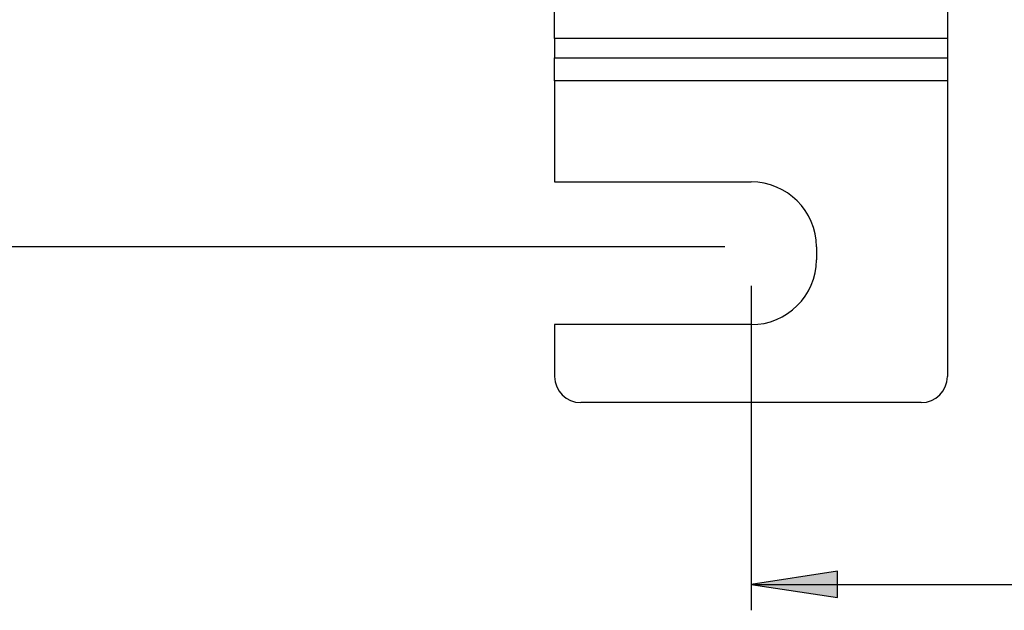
# Model space of a CAD drawing. Extents: x 0 to 333, y 0 to 297.
# Tile 3 of 26: x 24 to 62, y 71 to 93. Entities that reach past the tile are written whole.
import ezdxf

# ---------------------------------------------------------------- set-up
doc = ezdxf.new("R2010")
doc.units = 0
doc.layers.get('0').update_dxf_attribs({"linetype": 'CONTINUOUS'})

# ---------------------------------------------------------------- blocks, each defined once
blk = doc.blocks.new('BLOCK_455')
at = {"color": 7}
blk.add_lwpolyline([(59.974, 92.526), (44.833, 92.526)], dxfattribs=at)
blk = doc.blocks.new('BLOCK_456')
at = {"color": 7}
blk.add_lwpolyline([(44.833, 92.526), (44.833, 93.805)], dxfattribs=at)
blk = doc.blocks.new('BLOCK_457')
at = {"color": 7}
blk.add_lwpolyline([(59.974, 93.805), (59.974, 92.526)], dxfattribs=at)
blk = doc.blocks.new('BLOCK_458')
at = {"color": 7}
blk.add_lwpolyline([(44.833, 91.787), (59.974, 91.787)], dxfattribs=at)
blk = doc.blocks.new('BLOCK_459')
at = {"color": 7}
blk.add_lwpolyline([(44.833, 92.526), (44.833, 91.787)], dxfattribs=at)
blk = doc.blocks.new('BLOCK_460')
at = {"color": 7}
blk.add_lwpolyline([(59.974, 92.526), (59.974, 91.787)], dxfattribs=at)
blk = doc.blocks.new('BLOCK_461')
at = {"color": 7}
blk.add_lwpolyline([(59.974, 90.902), (44.833, 90.902)], dxfattribs=at)
blk = doc.blocks.new('BLOCK_462')
at = {"color": 7}
blk.add_lwpolyline([(44.833, 90.902), (44.833, 91.787)], dxfattribs=at)
blk = doc.blocks.new('BLOCK_463')
at = {"color": 7}
blk.add_lwpolyline([(59.974, 91.787), (59.974, 90.902)], dxfattribs=at)
blk = doc.blocks.new('BLOCK_464')
at = {"color": 7}
blk.add_lwpolyline([(52.403, 81.505), (44.833, 81.505)], dxfattribs=at)
blk = doc.blocks.new('BLOCK_465')
at = {"color": 7}
blk.add_open_spline([(52.403, 81.505), (53.797, 81.505), (54.927, 82.624), (54.927, 84.005)], degree=3, dxfattribs=at)
blk = doc.blocks.new('BLOCK_466')
at = {"color": 7}
blk.add_lwpolyline([(54.927, 84.505), (54.927, 84.005)], dxfattribs=at)
blk = doc.blocks.new('BLOCK_467')
at = {"color": 7}
blk.add_open_spline([(54.927, 84.505), (54.927, 85.886), (53.797, 87.005), (52.403, 87.005)], degree=3, dxfattribs=at)
blk = doc.blocks.new('BLOCK_468')
at = {"color": 7}
blk.add_lwpolyline([(44.833, 87.005), (52.403, 87.005)], dxfattribs=at)
blk = doc.blocks.new('BLOCK_469')
at = {"color": 7}
blk.add_open_spline([(58.965, 78.505), (59.522, 78.505), (59.974, 78.953), (59.974, 79.505)], degree=3, dxfattribs=at)
blk = doc.blocks.new('BLOCK_470')
at = {"color": 7}
blk.add_lwpolyline([(58.965, 78.505), (45.842, 78.505)], dxfattribs=at)
blk = doc.blocks.new('BLOCK_471')
at = {"color": 7}
blk.add_open_spline([(44.833, 79.505), (44.833, 78.953), (45.285, 78.505), (45.842, 78.505)], degree=3, dxfattribs=at)
blk = doc.blocks.new('BLOCK_472')
at = {"color": 7}
blk.add_lwpolyline([(44.833, 81.505), (44.833, 79.505)], dxfattribs=at)
blk = doc.blocks.new('BLOCK_473')
at = {"color": 7}
blk.add_lwpolyline([(44.833, 90.902), (44.833, 87.005)], dxfattribs=at)
blk = doc.blocks.new('BLOCK_474')
at = {"color": 7}
blk.add_lwpolyline([(59.974, 90.902), (59.974, 79.505)], dxfattribs=at)
blk = doc.blocks.new('*U1277')
at = {"color": 7}
blk.add_solid([(19.391, 131.303), (18.878, 131.303), (19.391, 134.605)], dxfattribs=at)
at = {"color": 7, "extrusion": (0, 0, -1)}
blk.add_solid([(-19.391, 131.303), (-19.391, 134.605), (-19.903, 131.303)], dxfattribs=at)
blk = doc.blocks.new('BLOCK_780')
blk.add_lwpolyline([(19.391, 134.605), (18.878, 131.303), (19.903, 131.303), (19.391, 134.605)])
at = {"color": 7}
blk.add_blockref('*U1277', (0, 0), dxfattribs=at)
blk = doc.blocks.new('*U1278')
at = {"color": 7, "extrusion": (0, 0, -1)}
for points in [[(-19.391, 84.505), (-18.878, 87.807), (-19.391, 87.807)], [(-19.391, 84.505), (-19.391, 87.807), (-19.903, 87.807)]]:
    blk.add_solid(points, dxfattribs=at)
blk = doc.blocks.new('BLOCK_781')
blk.add_lwpolyline([(19.391, 84.505), (19.903, 87.807), (18.878, 87.807), (19.391, 84.505)])
at = {"color": 7}
blk.add_blockref('*U1278', (0, 0), dxfattribs=at)
blk = doc.blocks.new('BLOCK_782')
blk.add_lwpolyline([(51.394, 134.605), (18.381, 134.605)])
blk = doc.blocks.new('BLOCK_783')
blk.add_lwpolyline([(51.394, 84.505), (18.381, 84.505)])
blk = doc.blocks.new('BLOCK_784')
blk.add_lwpolyline([(19.391, 134.605), (19.391, 84.505)])
blk = doc.blocks.new('BLOCK_785')
at = {"color": 7, "insert": (18.499, 103.248), "char_height": 3.53288, "attachment_point": 7, "rotation": 90}
blk.add_mtext('\\fCentury Gothic|b0|i0|c0|p34;\\W0.9045;50', dxfattribs=at)
blk = doc.blocks.new('BLOCK_779')
for name in ['BLOCK_782', 'BLOCK_780', 'BLOCK_784', 'BLOCK_785', 'BLOCK_781', 'BLOCK_783']:
    blk.add_blockref(name, (0, 0))
blk = doc.blocks.new('*U1279')
at = {"color": 7}
blk.add_solid([(55.736, 70.992), (52.403, 71.5), (55.736, 72.008)], dxfattribs=at)
blk = doc.blocks.new('BLOCK_787')
blk.add_lwpolyline([(52.403, 71.5), (55.736, 70.992), (55.736, 72.008), (52.403, 71.5)])
at = {"color": 7}
blk.add_blockref('*U1279', (0, 0), dxfattribs=at)
blk = doc.blocks.new('BLOCK_789')
blk.add_lwpolyline([(52.403, 83.005), (52.403, 70.5)])
blk = doc.blocks.new('BLOCK_791')
blk.add_lwpolyline([(52.403, 71.5), (90.761, 71.5)])
blk = doc.blocks.new('BLOCK_786')
for name in ['BLOCK_789', 'BLOCK_787', 'BLOCK_791']:
    blk.add_blockref(name, (0, 0))

msp = doc.modelspace()

# ---------------------------------------------------------------- block references
for name in ['BLOCK_779', 'BLOCK_456', 'BLOCK_457', 'BLOCK_455', 'BLOCK_459', 'BLOCK_460', 'BLOCK_458', 'BLOCK_462', 'BLOCK_463', 'BLOCK_461', 'BLOCK_473', 'BLOCK_474', 'BLOCK_468', 'BLOCK_467', 'BLOCK_466', 'BLOCK_465', 'BLOCK_786', 'BLOCK_464', 'BLOCK_472', 'BLOCK_471', 'BLOCK_469', 'BLOCK_470']:
    msp.add_blockref(name, (0, 0))

doc.saveas('drawing.dxf')
